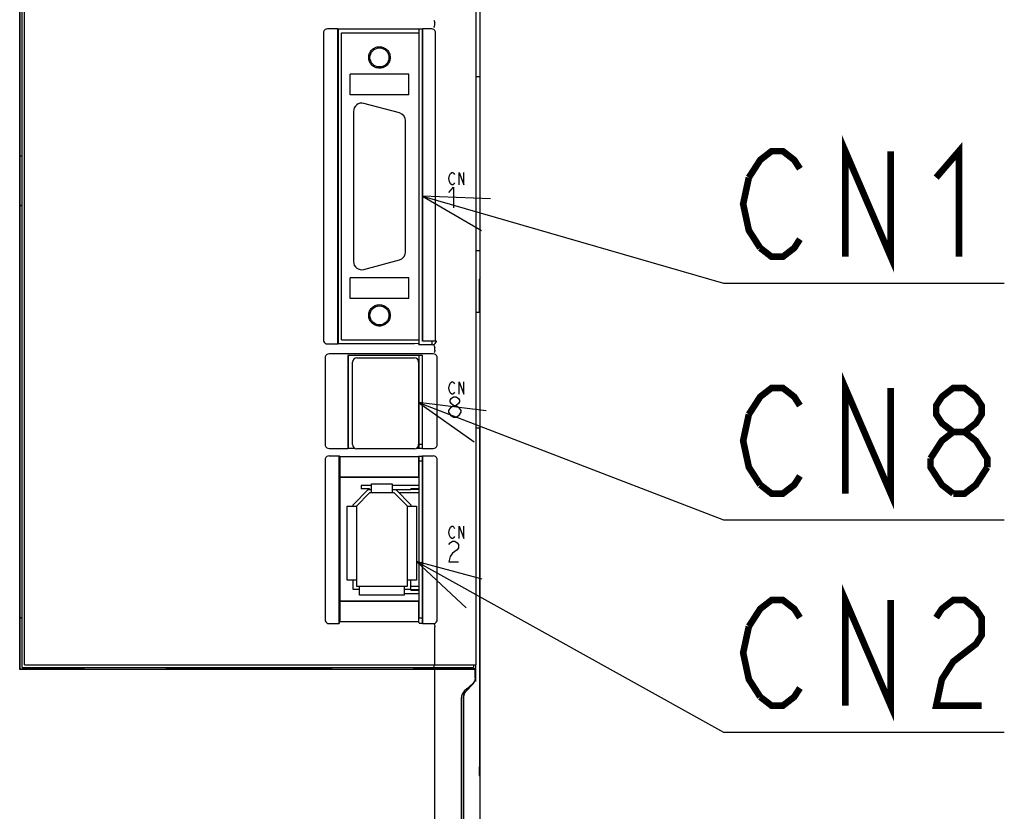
# Model space of a CAD drawing. Extents: x 129 to 1619, y 128 to 1105.
# Tile 14 of 32: x 949 to 1069, y 643 to 739. Entities that reach past the tile are written whole.
import ezdxf

# ---------------------------------------------------------------- set-up
doc = ezdxf.new("R2010")
doc.units = 0
doc.header["$LTSCALE"] = 92.4
doc.linetypes.add('HIDDEN', pattern=[0.2, 0.1, -0.1])
doc.layers.get('0').update_dxf_attribs({"linetype": 'CONTINUOUS'})
for name, color, linetype in [('ALL_AXIS', 7, 'CONTINUOUS'), ('ALL_CURVE', 7, 'CONTINUOUS'), ('ALL_FEATURES', 7, 'CONTINUOUS'), ('ALL_NOTE', 7, 'CONTINUOUS'), ('DEFAULT_2', 8, 'HIDDEN')]:
    doc.layers.add(name, color=color, linetype=linetype)

msp = doc.modelspace()

# ---------------------------------------------------------------- linework, layer by layer
at = {"color": 7, "linetype": 'CONTINUOUS'}
for p, q in [((991.85, 682.05), (990.58, 682.05)), ((997.6, 682.05), (994.35, 682.05)), ((997.6, 681.65), (996.6, 681.65)), ((997.6, 681.55), (996.6, 681.55)), ((996.6, 669.45), (997.6, 669.45)), ((995.8, 668.95), (997.6, 668.95)), ((996.6, 669.35), (997.6, 669.35))]:
    msp.add_line(p, q, dxfattribs=at)
at = {"layer": 'ALL_AXIS', "color": 7, "linetype": 'CONTINUOUS'}
for p, q in [((949.5, 660), (949.5, 821.7)), ((949.8, 660.3), (949.8, 822)), ((1004.5, 660.3), (1004.5, 801.388)), ((997.6, 736.9), (997.6, 737.36)), ((995.209, 727.214), (990.909, 728.366)), ((989.65, 727.4), (989.65, 709.2)), ((995.95, 710.352), (995.95, 726.248)), ((990.909, 708.234), (995.209, 709.386)), ((997.6, 699.1), (997.6, 699.7)), ((999.2, 699.1), (999.2, 699.544)), ((989.55, 687), (989.55, 697)), ((990.05, 697.5), (997.05, 697.5)), ((997.55, 697), (997.55, 687)), ((997.6, 696.905), (997.55, 696.905)), ((997.6, 686.55), (997.6, 697.8)), ((997.05, 686.5), (990.05, 686.5)), ((997.6, 687.095), (997.55, 687.095)), ((997.6, 687.05), (998, 687.05)), ((997.6, 666), (997.6, 685.602)), ((997.6, 685.05), (998, 685.05)), ((997.6, 666), (998, 666)), ((999.5, 660.3), (999.5, 664.918)), ((949.5, 660), (1004.2, 660)), ((949.8, 660.3), (1004.5, 660.3)), ((977, 660), (977, 659.8)), ((982.6, 660), (982.6, 659.8)), ((999.442, 660), (999.442, 660.3)), ((1004.2, 660.3), (1004.2, 660))]:
    msp.add_line(p, q, dxfattribs=at)
for centre, radius, start, end in [((990.65, 727.4), 1, 75, 180), ((994.95, 726.248), 1, 0, 75), ((994.95, 710.352), 1, 285, 360), ((990.65, 709.2), 1, 180, 285), ((990.05, 697), 0.5, 90, 180), ((997.05, 697), 0.5, 0, 90), ((990.05, 687), 0.5, 180, 270), ((997.05, 687), 0.5, 270, 360)]:
    msp.add_arc(centre, radius, start, end, dxfattribs=at)
at = {"layer": 'ALL_CURVE', "color": 4, "linetype": 'CONTINUOUS'}
for p, q in [((1001.205, 719.25), (1001.275, 719.625)), ((1001.275, 719.625), (1001.414, 719.875)), ((1001.414, 719.875), (1001.553, 720)), ((1001.553, 720), (1001.693, 720)), ((1001.693, 720), (1001.832, 719.875)), ((1001.832, 719.875), (1001.902, 719.75)), ((1002.459, 718.5), (1002.459, 720)), ((1002.459, 720), (1003.016, 718.5)), ((1003.016, 718.5), (1003.016, 720)), ((1001.275, 718.875), (1001.205, 719.25)), ((1001.414, 718.625), (1001.275, 718.875)), ((1001.553, 718.5), (1001.414, 718.625)), ((1001.693, 718.5), (1001.553, 718.5)), ((1001.832, 718.625), (1001.693, 718.5)), ((1001.902, 718.75), (1001.832, 718.625)), ((1001.205, 717.575), (1001.786, 718.2)), ((1001.786, 718.2), (1001.786, 715.7)), ((1001.275, 694.225), (1001.414, 694.475)), ((1001.414, 694.475), (1001.553, 694.6)), ((1001.553, 694.6), (1001.693, 694.6)), ((1001.693, 694.6), (1001.832, 694.475)), ((1001.832, 694.475), (1001.902, 694.35)), ((1002.459, 693.1), (1002.459, 694.6)), ((1002.459, 694.6), (1003.016, 693.1)), ((1003.016, 693.1), (1003.016, 694.6)), ((1001.205, 693.85), (1001.275, 694.225)), ((1001.275, 693.475), (1001.205, 693.85)), ((1001.414, 693.225), (1001.275, 693.475)), ((1001.902, 693.35), (1001.832, 693.225)), ((1001.35, 692.383), (1001.495, 692.592)), ((1001.35, 692.175), (1001.35, 692.383)), ((1001.495, 691.967), (1001.35, 692.175)), ((1001.553, 693.1), (1001.414, 693.225)), ((1001.495, 692.592), (1001.786, 692.8)), ((1001.693, 693.1), (1001.553, 693.1)), ((1001.832, 693.225), (1001.693, 693.1)), ((1001.786, 692.8), (1002.076, 692.8)), ((1002.076, 692.8), (1002.366, 692.592)), ((1002.366, 692.592), (1002.511, 692.383)), ((1002.511, 692.175), (1002.366, 691.967)), ((1002.511, 692.383), (1002.511, 692.175)), ((1001.205, 691.133), (1001.495, 691.55)), ((1001.205, 690.925), (1001.205, 691.133)), ((1001.495, 690.508), (1001.205, 690.925)), ((1001.786, 691.758), (1001.495, 691.967)), ((1001.495, 691.55), (1001.786, 691.758)), ((1001.786, 691.758), (1002.076, 691.758)), ((1002.366, 691.967), (1002.076, 691.758)), ((1002.076, 691.758), (1002.366, 691.55)), ((1002.366, 691.55), (1002.656, 691.133)), ((1002.656, 690.925), (1002.366, 690.508)), ((1002.656, 691.133), (1002.656, 690.925)), ((1001.786, 690.3), (1001.495, 690.508)), ((1002.076, 690.3), (1001.786, 690.3)), ((1002.366, 690.508), (1002.076, 690.3)), ((1001.205, 676.35), (1001.275, 676.725)), ((1001.275, 676.725), (1001.414, 676.975)), ((1001.414, 676.975), (1001.553, 677.1)), ((1001.553, 677.1), (1001.693, 677.1)), ((1001.693, 677.1), (1001.832, 676.975)), ((1001.832, 676.975), (1001.902, 676.85)), ((1002.459, 675.6), (1002.459, 677.1)), ((1002.459, 677.1), (1003.016, 675.6)), ((1003.016, 675.6), (1003.016, 677.1)), ((1001.275, 675.975), (1001.205, 676.35)), ((1001.414, 675.725), (1001.275, 675.975)), ((1001.553, 675.6), (1001.414, 675.725)), ((1001.693, 675.6), (1001.553, 675.6)), ((1001.832, 675.725), (1001.693, 675.6)), ((1001.902, 675.85), (1001.832, 675.725)), ((1001.205, 674.883), (1001.35, 675.092)), ((1001.35, 675.092), (1001.64, 675.3)), ((1001.64, 675.3), (1001.931, 675.3)), ((1002.221, 674.258), (1001.64, 673.842)), ((1001.931, 675.3), (1002.221, 675.092)), ((1002.221, 675.092), (1002.366, 674.883)), ((1002.366, 674.467), (1002.221, 674.258)), ((1002.366, 674.883), (1002.366, 674.467)), ((1001.35, 673.425), (1001.205, 672.8)), ((1001.64, 673.842), (1001.35, 673.425)), ((1001.205, 672.8), (1002.366, 672.8))]:
    msp.add_line(p, q, dxfattribs=at)
at = {"layer": 'ALL_FEATURES', "color": 7, "linetype": 'CONTINUOUS'}
for p, q in [((1005, 571.991), (1005, 782.009)), ((949.212, 719.053), (949.211, 762.517)), ((999.5, 737.883), (999.5, 738.117)), ((986, 736.9), (986, 699.7)), ((987.765, 737.4), (986.5, 737.4)), ((987.765, 699.2), (987.765, 737.4)), ((987.765, 737.4), (987.8, 737.36)), ((998, 737.36), (987.8, 737.36)), ((987.8, 737.36), (987.8, 699.24)), ((988.2, 736.9), (997.6, 736.9)), ((988.2, 699.7), (988.2, 736.9)), ((997.6, 699.7), (997.6, 736.9)), ((998, 737.36), (998.035, 737.4)), ((998, 737.36), (998, 699.561)), ((999.1, 737.4), (998.035, 737.4)), ((998.035, 699.544), (998.035, 737.4)), ((999.6, 699.544), (999.6, 736.9)), ((996.35, 731.9), (989.25, 731.9)), ((989.25, 729.4), (989.25, 731.9)), ((996.35, 729.4), (996.35, 731.9)), ((1005, 731.6), (1004.5, 731.6)), ((996.35, 729.4), (989.25, 729.4)), ((949.5, 721.965), (949.211, 721.965)), ((949.215, 718.707), (949.212, 719.053)), ((949.222, 718.479), (949.22, 718.483)), ((949.226, 718.107), (949.225, 718.329)), ((949.226, 716), (949.226, 718.107)), ((949.226, 716), (949.209, 715.965)), ((949.209, 666.035), (949.209, 715.965)), ((949.5, 715.965), (949.209, 715.965)), ((949.5, 716), (949.226, 716)), ((1005, 710.5), (1004.5, 710.5)), ((996.35, 707.2), (989.25, 707.2)), ((989.25, 704.7), (989.25, 707.2)), ((996.35, 704.7), (996.35, 707.2)), ((1005, 707.2), (1004.926, 707.052)), ((1004.926, 707), (1005, 707)), ((996.35, 704.7), (989.25, 704.7)), ((1005, 703), (1004.5, 703)), ((987.765, 699.2), (987.8, 699.24)), ((987.8, 699.24), (997.039, 699.24)), ((988.2, 699.7), (997.6, 699.7)), ((997.548, 699.22), (997.039, 699.24)), ((998, 699.561), (998.035, 699.544)), ((999.6, 699.544), (998.035, 699.544)), ((999.6, 699.544), (999.7, 699.5)), ((999.7, 699.5), (999.7, 699.6)), ((986.5, 699.2), (987.765, 699.2)), ((997.548, 699.22), (997.6, 699.1)), ((999.2, 699.1), (997.6, 699.1)), ((999.5, 698.466), (999.5, 698.717)), ((986.2, 697.504), (986.2, 687.031)), ((999.304, 698), (986.696, 698)), ((998.017, 697.817), (988.983, 697.817)), ((988.983, 697.817), (989, 697.8)), ((988.983, 697.817), (988.983, 686.533)), ((998, 697.8), (989, 697.8)), ((989, 697.8), (989, 686.55)), ((998.017, 697.817), (998, 697.8)), ((998, 686.55), (998, 697.8)), ((998.017, 686.533), (998.017, 697.817)), ((999.8, 687.031), (999.8, 697.504)), ((997.6, 695.735), (997.55, 695.735)), ((997.6, 694.855), (997.55, 694.855)), ((997.6, 692.32), (997.55, 692.32)), ((997.6, 691.68), (997.55, 691.68)), ((997.6, 689.145), (997.55, 689.145)), ((1005, 689), (1004.5, 689)), ((1004.909, 689), (1004.909, 647.947)), ((997.6, 688.265), (997.55, 688.265)), ((986.703, 686.533), (988.983, 686.533)), ((988.983, 686.533), (989, 686.55)), ((989, 686.55), (989.863, 686.55)), ((997.237, 686.55), (998, 686.55)), ((998.017, 686.533), (998, 686.55)), ((998.017, 686.533), (999.297, 686.533)), ((986.2, 685.138), (986.2, 665.797)), ((986.703, 685.637), (987.913, 685.637)), ((987.913, 685.637), (987.983, 685.567)), ((987.913, 665.3), (987.913, 685.637)), ((987.983, 685.567), (997.548, 685.567)), ((987.983, 685.567), (987.983, 683.067)), ((997.548, 685.567), (997.583, 685.602)), ((997.548, 685.567), (997.548, 683.067)), ((997.583, 685.602), (997.983, 685.602)), ((997.983, 685.602), (998.017, 685.637)), ((998, 685.62), (998, 665.367)), ((998.017, 685.637), (999.297, 685.637)), ((998.017, 665.3), (998.017, 685.637)), ((999.8, 665.797), (999.8, 685.138)), ((987.983, 683.067), (997.548, 683.067)), ((987.983, 683.067), (988, 683.05)), ((997.53, 683.05), (988, 683.05)), ((988, 683.05), (988, 668.05)), ((997.53, 683.05), (997.548, 683.067)), ((989.6, 679.716), (991.434, 681.55)), ((990.58, 682.05), (990.58, 681.65)), ((991.58, 681.65), (990.58, 681.65)), ((991.434, 681.55), (991.85, 681.55)), ((991.58, 681.65), (991.58, 681.55)), ((991.85, 682.25), (994.35, 682.25)), ((991.85, 681.15), (991.85, 682.25)), ((994.35, 682.25), (994.35, 681.15)), ((994.35, 681.55), (996.6, 681.55)), ((994.766, 681.55), (996.6, 679.716)), ((996.6, 681.55), (996.6, 681.65)), ((991.6, 681.15), (990, 679.55)), ((994.6, 681.15), (991.6, 681.15)), ((996.2, 679.55), (994.6, 681.15)), ((997.6, 681.15), (995.166, 681.15)), ((988.9, 679.55), (990, 679.55)), ((988.9, 670.55), (988.9, 679.55)), ((989.6, 679.55), (989.6, 679.716)), ((990, 679.55), (990, 669.85)), ((996.2, 679.55), (997.3, 679.55)), ((996.2, 669.85), (996.2, 679.55)), ((996.6, 679.716), (996.6, 679.55)), ((997.3, 679.55), (997.3, 670.55)), ((990, 670.55), (988.9, 670.55)), ((989.6, 669.45), (989.6, 670.55)), ((990.4, 669.45), (989.6, 669.45)), ((990, 669.85), (996.2, 669.85)), ((990.4, 668.75), (990.4, 669.85)), ((995.8, 669.85), (995.8, 668.75)), ((996.6, 669.45), (995.8, 669.45)), ((997.3, 670.55), (996.2, 670.55)), ((996.6, 669.35), (996.6, 670.55)), ((996.6, 669.85), (997.6, 669.85)), ((995.8, 668.75), (990.4, 668.75)), ((987.983, 668.033), (988, 668.05)), ((987.983, 668.033), (997.548, 668.033)), ((987.983, 668.033), (987.983, 665.567)), ((988, 668.05), (997.53, 668.05)), ((997.53, 668.05), (997.548, 668.033)), ((997.548, 668.033), (997.548, 665.567)), ((949.209, 666.035), (949.5, 666.035)), ((949.226, 666), (949.209, 666.035)), ((949.226, 666), (949.5, 666)), ((949.226, 659.783), (949.226, 666)), ((986.7, 665.3), (987.913, 665.3)), ((987.913, 665.3), (987.983, 665.567)), ((987.983, 665.567), (997.548, 665.567)), ((997.6, 665.367), (997.548, 665.567)), ((997.6, 665.367), (998, 665.367)), ((998, 665.367), (998.017, 665.3)), ((998.017, 665.3), (999.3, 665.3)), ((957, 659.8), (957, 660)), ((957.026, 659.787), (957.026, 660)), ((966.974, 659.787), (966.974, 660)), ((967, 659.8), (967, 660)), ((987, 659.8), (987, 660)), ((987.026, 659.787), (987.026, 660)), ((996.974, 659.787), (996.974, 660)), ((997, 659.8), (997, 660)), ((1004.434, 659.8), (997.002, 659.93)), ((1002.3, 660), (1002.3, 659.837)), ((1002.5, 659.941), (1003.761, 659.985)), ((1002.5, 659.834), (1002.5, 659.941)), ((1003.129, 659.823), (1003.129, 659.963)), ((1004.434, 660.3), (1004.434, 658.3)), ((949.2, 659.73), (949.226, 659.783)), ((999.5, 659.73), (949.2, 659.73)), ((949.226, 659.809), (954, 659.809)), ((949.226, 659.783), (954, 659.783)), ((955, 659.8), (954, 659.809)), ((954, 659.783), (954, 659.809)), ((955, 659.8), (954, 659.783)), ((957, 659.8), (955, 659.8)), ((957, 659.8), (957.026, 659.787)), ((957.026, 659.787), (966.974, 659.787)), ((966.974, 659.787), (967, 659.8)), ((987, 659.8), (967, 659.8)), ((987, 659.8), (987.026, 659.787)), ((987.026, 659.787), (996.974, 659.787)), ((996.974, 659.787), (997, 659.8)), ((1004.4, 659.8), (997, 659.8)), ((999.5, 659.73), (1004.4, 659.765)), ((999.5, 597), (999.5, 659.73)), ((1004.4, 658.741), (1004.4, 659.8)), ((1004.416, 658.51), (1004.434, 658.699)), ((1003.269, 657.088), (1004.131, 658.012)), ((1003.285, 657.089), (1004.16, 658.011)), ((1004.245, 658.16), (1004.131, 658.012)), ((1004.16, 658.011), (1004.276, 658.16)), ((1002.744, 595.138), (1002.744, 656.357)), ((1003, 632.5), (1003, 656.406)), ((1003.01, 656.401), (1003.028, 656.59)), ((1003.01, 633), (1003.01, 656.401)), ((1003.168, 656.94), (1003.285, 657.089)), ((1004.911, 647.522), (1004.909, 647.947)), ((1004.913, 647.336), (1004.911, 647.522)), ((1004.926, 647), (1005, 647)), ((1005, 646.8), (1004.926, 646.948))]:
    msp.add_line(p, q, dxfattribs=at)
for points in [[(949.209, 821.738), (949.206, 821.7), (949.204, 821.598), (949.203, 821.439), (949.201, 821.233), (949.2, 659.73)], [(999.385, 738.421), (999.41, 738.399), (999.44, 738.34), (999.471, 738.249), (999.498, 738.139)], [(999.385, 737.579), (999.41, 737.601), (999.44, 737.66), (999.471, 737.751), (999.498, 737.861)], [(999.5, 738.117), (999.5, 738.125), (999.499, 738.132), (999.498, 738.139)], [(999.498, 737.861), (999.499, 737.868), (999.5, 737.875), (999.5, 737.883)], [(986.5, 737.4), (986.345, 737.376), (986.206, 737.305), (986.095, 737.194), (986.024, 737.055), (986, 736.9)], [(999.6, 736.9), (999.576, 737.055), (999.505, 737.194), (999.394, 737.305), (999.255, 737.376), (999.1, 737.4)], [(949.22, 718.483), (949.218, 718.511), (949.216, 718.587), (949.215, 718.707)], [(949.225, 718.329), (949.224, 718.409), (949.223, 718.46), (949.222, 718.479)], [(1004.909, 703), (1004.91, 706.27), (1004.911, 706.478), (1004.913, 706.664)], [(1004.913, 706.664), (1004.916, 706.822), (1004.919, 706.943), (1004.922, 707.021), (1004.926, 707.052)], [(986, 699.7), (986.024, 699.545), (986.095, 699.406), (986.206, 699.295), (986.345, 699.224), (986.5, 699.2)], [(999.2, 699.1), (999.337, 699.119), (999.462, 699.174), (999.568, 699.261), (999.646, 699.373), (999.7, 699.5)], [(999.385, 699.021), (999.41, 698.999), (999.44, 698.94), (999.471, 698.849), (999.498, 698.739)], [(999.5, 698.463), (999.494, 698.357), (999.481, 698.265), (999.463, 698.198), (999.442, 698.165)], [(999.5, 698.717), (999.5, 698.725), (999.499, 698.732), (999.498, 698.739)], [(986.696, 698), (986.541, 697.976), (986.403, 697.906), (986.294, 697.797), (986.224, 697.659), (986.2, 697.504)], [(999.8, 697.504), (999.776, 697.659), (999.706, 697.797), (999.597, 697.906), (999.459, 697.976), (999.304, 698)], [(986.2, 687.031), (986.224, 686.878), (986.295, 686.739), (986.406, 686.629), (986.547, 686.557), (986.703, 686.533)], [(999.297, 686.533), (999.453, 686.557), (999.594, 686.629), (999.705, 686.739), (999.776, 686.878), (999.8, 687.031)], [(986.703, 685.637), (986.547, 685.613), (986.406, 685.541), (986.295, 685.431), (986.224, 685.292), (986.2, 685.138)], [(999.8, 685.138), (999.776, 685.292), (999.705, 685.431), (999.594, 685.541), (999.453, 685.613), (999.297, 685.637)], [(986.2, 665.797), (986.224, 665.643), (986.295, 665.505), (986.405, 665.395), (986.544, 665.325), (986.7, 665.3)], [(999.3, 665.3), (999.456, 665.325), (999.595, 665.395), (999.705, 665.505), (999.776, 665.643), (999.8, 665.797)], [(999.442, 665.219), (999.463, 665.191), (999.482, 665.125), (999.495, 665.03), (999.5, 664.919)], [(1004.4, 658.741), (1004.39, 658.601), (1004.361, 658.464), (1004.313, 658.333), (1004.248, 658.212), (1004.168, 658.101), (1004.073, 658.003)], [(1004.073, 658.003), (1003.408, 657.399), (1003.074, 657.098)], [(1004.382, 658.507), (1004.33, 658.328), (1004.245, 658.16)], [(1004.276, 658.16), (1004.363, 658.328), (1004.416, 658.51)], [(1003.074, 657.098), (1002.978, 656.998), (1002.896, 656.886), (1002.831, 656.763), (1002.783, 656.632), (1002.754, 656.496), (1002.744, 656.357)], [(1003.269, 657.088), (1003.155, 656.94), (1003.07, 656.772), (1003.018, 656.593), (1003, 656.406)], [(1003.028, 656.59), (1003.081, 656.772), (1003.168, 656.94)], [(1004.926, 646.948), (1004.922, 646.979), (1004.919, 647.057), (1004.916, 647.178), (1004.913, 647.336)]]:
    msp.add_lwpolyline(points, dxfattribs=at)
for centre in [(992.8, 733.93), (992.8, 702.67)]:
    msp.add_circle(centre, 1.154, dxfattribs=at)
at = {"layer": 'ALL_NOTE', "color": 2, "linetype": 'CONTINUOUS'}
for p, q in [((998.035, 717.109), (1034.5, 706.57)), ((1034.5, 706.57), (1035.5, 706.57)), ((1035.5, 706.57), (1068.524, 706.57)), ((997.55, 692.091), (1034.5, 677.863)), ((1034.5, 677.863), (1035.5, 677.863)), ((1035.5, 677.863), (1068.524, 677.863)), ((997.3, 672.849), (1034.5, 652.155)), ((1034.5, 652.155), (1035.5, 652.155)), ((1035.5, 652.155), (1068.524, 652.155))]:
    msp.add_line(p, q, dxfattribs=at)
at = {"layer": 'ALL_NOTE', "color": 2, "linetype": 'CONTINUOUS', "const_width": 0.8}
for points in [[(1049.26, 709.77), (1049.26, 722.57), (1054.764, 709.77), (1054.764, 722.57)], [(1060.268, 719.37), (1063.02, 722.57), (1063.02, 709.77)], [(1037.564, 719.37), (1038.94, 721.503), (1040.316, 722.57), (1041.692, 722.57), (1043.068, 721.503), (1043.756, 720.437)], [(1038.94, 710.837), (1037.564, 712.97), (1036.876, 716.17), (1037.564, 719.37)], [(1043.756, 711.903), (1043.068, 710.837), (1041.692, 709.77), (1040.316, 709.77), (1038.94, 710.837)], [(1049.26, 681.063), (1049.26, 693.863), (1054.764, 681.063), (1054.764, 693.863)], [(1037.564, 690.663), (1038.94, 692.796), (1040.316, 693.863), (1041.692, 693.863), (1043.068, 692.796), (1043.756, 691.73)], [(1062.332, 688.53), (1060.956, 689.596), (1060.268, 690.663), (1060.268, 691.73), (1060.956, 692.796), (1062.332, 693.863), (1063.708, 693.863), (1065.084, 692.796), (1065.772, 691.73), (1065.772, 690.663), (1065.084, 689.596), (1063.708, 688.53)], [(1038.94, 682.13), (1037.564, 684.263), (1036.876, 687.463), (1037.564, 690.663)], [(1059.58, 685.33), (1060.956, 687.463), (1062.332, 688.53), (1063.708, 688.53), (1065.084, 687.463), (1065.772, 686.396), (1066.46, 685.33), (1066.46, 684.263)], [(1062.332, 681.063), (1060.956, 682.13), (1060.268, 683.196), (1059.58, 684.263), (1059.58, 685.33)], [(1066.46, 684.263), (1065.084, 682.13), (1063.708, 681.063), (1062.332, 681.063)], [(1043.756, 683.196), (1043.068, 682.13), (1041.692, 681.063), (1040.316, 681.063), (1038.94, 682.13)], [(1049.26, 655.355), (1049.26, 668.155), (1054.764, 655.355), (1054.764, 668.155)], [(1037.564, 664.955), (1038.94, 667.088), (1040.316, 668.155), (1041.692, 668.155), (1043.068, 667.088), (1043.756, 666.021)], [(1060.268, 666.021), (1060.956, 667.088), (1062.332, 668.155), (1063.708, 668.155), (1065.084, 667.088), (1065.772, 666.021), (1065.772, 663.888), (1065.084, 662.821), (1063.708, 661.755), (1062.332, 660.688), (1060.956, 658.555), (1060.268, 655.355), (1065.772, 655.355)], [(1038.94, 656.421), (1037.564, 658.555), (1036.876, 661.755), (1037.564, 664.955)], [(1043.756, 657.488), (1043.068, 656.421), (1041.692, 655.355), (1040.316, 655.355), (1038.94, 656.421)]]:
    msp.add_lwpolyline(points, dxfattribs=at)
at = {"layer": 'ALL_NOTE', "color": 2, "linetype": 'CONTINUOUS'}
for points in [[(1006.276, 716.809), (998.035, 717.109), (1005.165, 712.966)], [(1005.734, 691.082), (997.55, 692.091), (1004.297, 687.35)], [(1005.263, 670.708), (997.3, 672.849), (1003.319, 667.212)]]:
    msp.add_lwpolyline(points, dxfattribs=at)
at = {"layer": 'DEFAULT_2', "color": 8, "linetype": 'HIDDEN'}
for centre in [(992.8, 733.93), (992.8, 702.67)]:
    msp.add_circle(centre, 1.3, dxfattribs=at)

doc.saveas('drawing.dxf')
